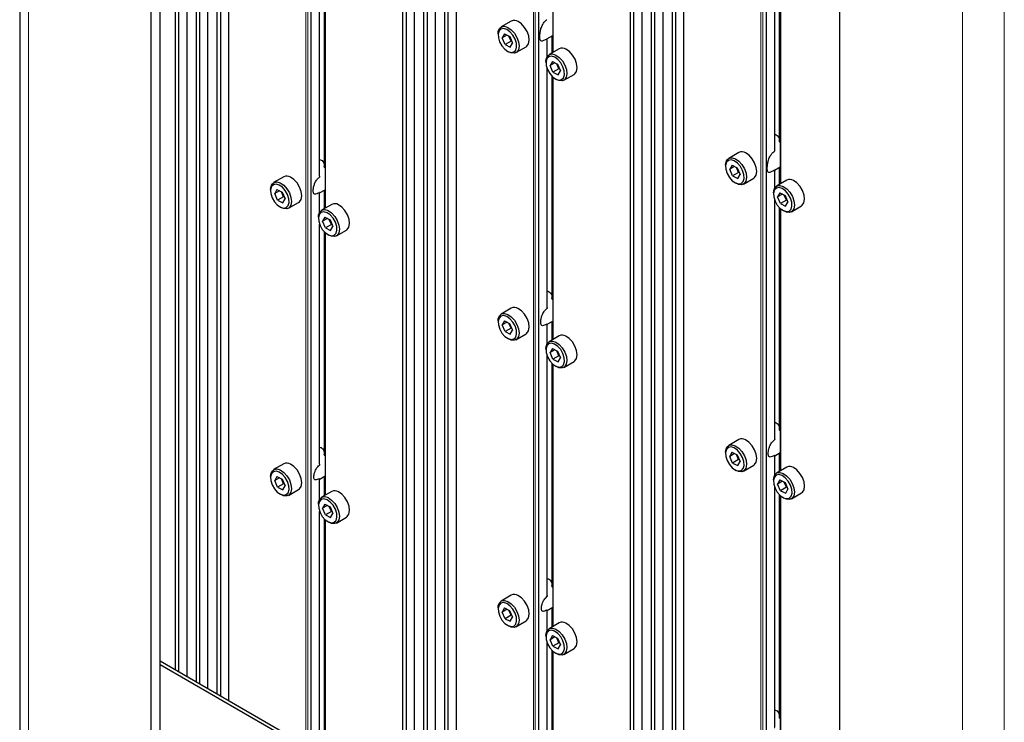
# Paper-space layout 'Blatt2' of a CAD drawing. Header units: millimetres. Extents: x 5 to 418, y 2 to 292.
# Tile 61 of 71: x 244 to 302, y 149 to 190. Entities that reach past the tile are written whole.
import ezdxf

# ---------------------------------------------------------------- set-up
doc = ezdxf.new("R2010")
doc.units = ezdxf.units.MM

psp = doc.layouts.new('Blatt2')

# ---------------------------------------------------------------- linework, layer by layer
at = {"color": 7, "linetype": 'Continuous', "lineweight": 25}
for p, q in [((243.954, 235.423), (243.954, 111.921)), ((251.714, 107.839), (251.714, 229.708)), ((252.244, 108.146), (252.244, 230.014)), ((253.128, 221.134), (253.128, 151.83)), ((253.352, 151.701), (253.352, 221.005)), ((253.835, 151.422), (253.835, 220.726)), ((254.366, 220.42), (254.366, 151.116)), ((254.59, 150.986), (254.59, 220.29)), ((255.073, 150.708), (255.073, 220.011)), ((255.603, 219.705), (255.603, 150.401)), ((255.827, 150.272), (255.827, 219.576)), ((256.31, 149.993), (256.31, 219.297)), ((266.563, 213.378), (266.563, 144.074)), ((266.787, 143.945), (266.787, 213.249)), ((267.27, 143.666), (267.27, 212.97)), ((267.801, 212.664), (267.801, 143.36)), ((268.025, 143.23), (268.025, 212.534)), ((268.508, 142.952), (268.508, 212.256)), ((269.038, 211.949), (269.038, 142.646)), ((269.262, 142.516), (269.262, 211.82)), ((269.745, 142.237), (269.745, 211.541)), ((292.373, 206.236), (292.373, 84.368)), ((279.998, 205.622), (279.998, 136.318)), ((280.222, 136.189), (280.222, 205.493)), ((280.705, 135.91), (280.705, 205.214)), ((281.236, 204.908), (281.236, 135.604)), ((281.46, 135.475), (281.46, 204.779)), ((281.943, 135.196), (281.943, 204.5)), ((282.473, 204.194), (282.473, 134.89)), ((275.433, 203.769), (275.433, 188.278)), ((282.697, 134.76), (282.697, 204.064)), ((283.18, 134.481), (283.18, 203.785)), ((288.537, 182.507), (288.537, 196.502)), ((288.809, 196.07), (288.809, 183.052)), ((288.868, 196.013), (288.868, 180.522)), ((261.667, 180.972), (261.667, 195.071)), ((261.939, 194.639), (261.939, 181.543)), ((261.998, 194.582), (261.998, 179.091)), ((272.985, 190.13), (272.384, 189.783)), ((272.202, 189.383), (272.202, 189.301)), ((272.581, 189.377), (272.445, 189.139)), ((272.728, 189.303), (272.445, 189.139)), ((272.614, 188.747), (272.445, 189.139)), ((272.581, 189.377), (272.887, 189.223)), ((272.968, 188.951), (272.84, 189.246)), ((272.887, 189.223), (273.056, 188.83)), ((272.968, 188.951), (272.992, 188.978)), ((275.09, 189.078), (275.433, 189.276)), ((275.102, 188.042), (275.102, 189.087)), ((275.374, 189.242), (275.374, 188.244)), ((272.968, 188.951), (272.614, 188.747)), ((272.614, 188.747), (272.92, 188.592)), ((272.92, 188.592), (273.056, 188.83)), ((273.014, 188.927), (272.968, 188.951)), ((273.259, 188.268), (273.86, 188.615)), ((275.813, 188.497), (275.212, 188.15)), ((272.75, 188.352), (272.821, 188.311)), ((275.031, 187.75), (275.031, 187.668)), ((275.102, 173.216), (275.102, 187.315)), ((275.41, 187.744), (275.273, 187.506)), ((275.557, 187.67), (275.273, 187.506)), ((275.443, 187.114), (275.273, 187.506)), ((275.41, 187.744), (275.715, 187.59)), ((275.796, 187.318), (275.443, 187.114)), ((275.796, 187.318), (275.669, 187.613)), ((275.715, 187.59), (275.884, 187.197)), ((275.796, 187.318), (275.821, 187.346)), ((275.843, 187.295), (275.796, 187.318)), ((275.374, 186.883), (275.374, 173.788)), ((275.433, 186.826), (275.433, 171.335)), ((275.443, 187.114), (275.748, 186.96)), ((275.579, 186.719), (275.649, 186.678)), ((275.748, 186.96), (275.884, 187.197)), ((276.087, 186.635), (276.688, 186.982)), ((286.42, 182.374), (285.819, 182.027)), ((285.637, 181.627), (285.637, 181.545)), ((286.016, 181.621), (285.88, 181.383)), ((286.163, 181.547), (285.88, 181.383)), ((286.016, 181.621), (286.322, 181.467)), ((286.403, 181.195), (286.275, 181.49)), ((286.322, 181.467), (286.491, 181.074)), ((288.525, 181.322), (288.868, 181.52)), ((288.809, 181.486), (288.809, 180.488)), ((259.55, 180.943), (258.949, 180.596)), ((286.049, 180.991), (285.88, 181.383)), ((286.403, 181.195), (286.049, 180.991)), ((286.049, 180.991), (286.355, 180.836)), ((286.355, 180.836), (286.491, 181.074)), ((286.403, 181.195), (286.427, 181.223)), ((286.449, 181.172), (286.403, 181.195)), ((286.694, 180.512), (287.295, 180.859)), ((288.537, 180.286), (288.537, 181.331)), ((286.185, 180.596), (286.256, 180.555)), ((289.248, 180.742), (288.647, 180.395)), ((258.767, 180.195), (258.767, 180.114)), ((259.144, 180.189), (259.01, 179.948)), ((259.296, 180.114), (259.01, 179.948)), ((259.182, 179.557), (259.01, 179.948)), ((259.144, 180.189), (259.449, 180.038)), ((259.535, 179.761), (259.182, 179.557)), ((259.535, 179.761), (259.404, 180.061)), ((259.449, 180.038), (259.621, 179.646)), ((259.535, 179.761), (259.559, 179.788)), ((259.581, 179.738), (259.535, 179.761)), ((261.667, 179.989), (261.998, 180.18)), ((261.667, 178.854), (261.667, 180.003)), ((261.939, 180.146), (261.939, 179.057)), ((288.466, 179.994), (288.466, 179.912)), ((288.845, 179.988), (288.708, 179.75)), ((288.992, 179.914), (288.708, 179.75)), ((288.878, 179.358), (288.708, 179.75)), ((288.845, 179.988), (289.15, 179.834)), ((289.231, 179.562), (289.104, 179.857)), ((289.15, 179.834), (289.319, 179.442)), ((259.182, 179.557), (259.487, 179.405)), ((259.315, 179.165), (259.386, 179.124)), ((259.487, 179.405), (259.621, 179.646)), ((259.824, 179.08), (260.425, 179.427)), ((262.378, 179.31), (261.777, 178.963)), ((288.537, 165.46), (288.537, 179.559)), ((288.809, 179.127), (288.809, 166.032)), ((289.231, 179.562), (288.878, 179.358)), ((288.878, 179.358), (289.183, 179.204)), ((289.183, 179.204), (289.319, 179.442)), ((289.231, 179.562), (289.256, 179.59)), ((289.278, 179.539), (289.231, 179.562)), ((289.522, 178.879), (290.123, 179.226)), ((261.596, 178.563), (261.596, 178.481)), ((261.972, 178.556), (261.838, 178.316)), ((261.972, 178.556), (262.278, 178.405)), ((288.868, 179.07), (288.868, 163.579)), ((289.014, 178.963), (289.084, 178.922)), ((261.667, 163.971), (261.667, 178.128)), ((262.125, 178.481), (261.838, 178.316)), ((262.01, 177.924), (261.838, 178.316)), ((262.364, 178.128), (262.01, 177.924)), ((262.01, 177.924), (262.315, 177.773)), ((262.364, 178.128), (262.232, 178.428)), ((262.278, 178.405), (262.449, 178.013)), ((262.315, 177.773), (262.449, 178.013)), ((262.364, 178.128), (262.387, 178.155)), ((262.409, 178.105), (262.364, 178.128)), ((261.939, 177.695), (261.939, 164.561)), ((261.998, 177.639), (261.998, 162.148)), ((262.144, 177.532), (262.214, 177.491)), ((262.652, 177.448), (263.253, 177.795)), ((272.985, 173.187), (272.384, 172.84)), ((272.202, 172.439), (272.202, 172.358)), ((272.579, 172.433), (272.445, 172.193)), ((272.731, 172.358), (272.445, 172.193)), ((272.617, 171.801), (272.445, 172.193)), ((272.579, 172.433), (272.884, 172.282)), ((272.97, 172.005), (272.839, 172.305)), ((272.884, 172.282), (273.056, 171.89)), ((275.102, 172.233), (275.433, 172.424)), ((275.102, 171.098), (275.102, 172.248)), ((275.374, 172.391), (275.374, 171.301)), ((272.97, 172.005), (272.617, 171.801)), ((272.617, 171.801), (272.922, 171.65)), ((272.922, 171.65), (273.056, 171.89)), ((272.97, 172.005), (272.994, 172.032)), ((273.016, 171.982), (272.97, 172.005)), ((273.259, 171.324), (273.86, 171.671)), ((275.813, 171.554), (275.212, 171.207)), ((272.75, 171.409), (272.821, 171.368)), ((275.031, 170.807), (275.031, 170.725)), ((275.102, 156.215), (275.102, 170.372)), ((275.407, 170.801), (275.273, 170.56)), ((275.56, 170.725), (275.273, 170.56)), ((275.445, 170.168), (275.273, 170.56)), ((275.407, 170.801), (275.713, 170.649)), ((275.799, 170.372), (275.445, 170.168)), ((275.799, 170.372), (275.667, 170.672)), ((275.713, 170.649), (275.884, 170.258)), ((275.799, 170.372), (275.822, 170.399)), ((275.844, 170.35), (275.799, 170.372)), ((275.374, 169.939), (275.374, 156.805)), ((275.433, 169.883), (275.433, 154.392)), ((275.445, 170.168), (275.75, 170.017)), ((275.579, 169.776), (275.649, 169.735)), ((275.75, 170.017), (275.884, 170.258)), ((276.087, 169.692), (276.688, 170.039)), ((286.42, 165.431), (285.819, 165.084)), ((285.637, 164.684), (285.637, 164.602)), ((286.014, 164.677), (285.88, 164.437)), ((286.166, 164.602), (285.88, 164.437)), ((286.014, 164.677), (286.319, 164.526)), ((286.405, 164.249), (286.274, 164.549)), ((288.537, 164.477), (288.868, 164.669)), ((288.809, 164.635), (288.809, 163.545)), ((259.55, 164), (258.949, 163.653)), ((286.052, 164.045), (285.88, 164.437)), ((286.405, 164.249), (286.052, 164.045)), ((286.052, 164.045), (286.357, 163.894)), ((286.319, 164.526), (286.491, 164.134)), ((286.357, 163.894), (286.491, 164.134)), ((286.405, 164.249), (286.429, 164.276)), ((286.451, 164.226), (286.405, 164.249)), ((288.537, 163.343), (288.537, 164.492)), ((286.185, 163.653), (286.256, 163.612)), ((286.694, 163.569), (287.295, 163.916)), ((289.248, 163.798), (288.647, 163.451)), ((258.767, 163.252), (258.767, 163.17)), ((259.144, 163.246), (259.01, 163.005)), ((259.296, 163.171), (259.01, 163.005)), ((259.182, 162.613), (259.01, 163.005)), ((259.144, 163.246), (259.449, 163.095)), ((259.535, 162.817), (259.182, 162.613)), ((259.535, 162.817), (259.404, 163.117)), ((259.449, 163.095), (259.621, 162.703)), ((259.535, 162.817), (259.559, 162.845)), ((259.581, 162.795), (259.535, 162.817)), ((261.63, 163.07), (261.998, 163.283)), ((261.667, 161.911), (261.667, 163.118)), ((261.939, 163.249), (261.939, 162.114)), ((288.466, 163.051), (288.466, 162.969)), ((288.842, 163.045), (288.708, 162.804)), ((288.995, 162.969), (288.708, 162.804)), ((288.88, 162.412), (288.708, 162.804)), ((288.842, 163.045), (289.148, 162.894)), ((289.234, 162.616), (289.102, 162.916)), ((289.148, 162.894), (289.319, 162.502)), ((259.182, 162.613), (259.487, 162.462)), ((259.315, 162.221), (259.386, 162.181)), ((259.487, 162.462), (259.621, 162.703)), ((259.824, 162.137), (260.425, 162.484)), ((262.378, 162.367), (261.777, 162.02)), ((288.537, 148.459), (288.537, 162.616)), ((289.234, 162.616), (288.88, 162.412)), ((288.88, 162.412), (289.185, 162.261)), ((289.185, 162.261), (289.319, 162.502)), ((289.234, 162.616), (289.257, 162.643)), ((289.279, 162.594), (289.234, 162.616)), ((289.522, 161.936), (290.123, 162.283)), ((288.809, 162.184), (288.809, 149.049)), ((288.868, 162.127), (288.868, 146.636)), ((289.014, 162.02), (289.084, 161.979)), ((261.596, 161.619), (261.596, 161.538)), ((261.667, 147.131), (261.667, 161.184)), ((261.972, 161.613), (261.838, 161.372)), ((262.125, 161.538), (261.838, 161.372)), ((262.01, 160.981), (261.838, 161.372)), ((261.972, 161.613), (262.278, 161.462)), ((262.364, 161.185), (262.01, 160.981)), ((262.364, 161.185), (262.232, 161.485)), ((262.278, 161.462), (262.449, 161.07)), ((262.315, 160.829), (262.449, 161.07)), ((262.364, 161.185), (262.387, 161.212)), ((262.409, 161.162), (262.364, 161.185)), ((261.939, 160.752), (261.939, 147.69)), ((261.998, 160.695), (261.998, 146.71)), ((262.01, 160.981), (262.315, 160.829)), ((262.144, 160.589), (262.214, 160.548)), ((262.652, 160.504), (263.253, 160.851)), ((272.985, 156.244), (272.384, 155.897)), ((272.202, 155.496), (272.202, 155.415)), ((272.579, 155.49), (272.445, 155.249)), ((272.731, 155.415), (272.445, 155.249)), ((272.617, 154.857), (272.445, 155.249)), ((272.579, 155.49), (272.884, 155.339)), ((272.97, 155.062), (272.839, 155.361)), ((272.884, 155.339), (273.056, 154.947)), ((275.065, 155.315), (275.433, 155.527)), ((275.102, 154.155), (275.102, 155.362)), ((275.374, 155.493), (275.374, 154.358)), ((272.97, 155.062), (272.617, 154.857)), ((272.617, 154.857), (272.922, 154.706)), ((272.922, 154.706), (273.056, 154.947)), ((272.97, 155.062), (272.994, 155.089)), ((273.016, 155.039), (272.97, 155.062)), ((273.259, 154.381), (273.86, 154.728)), ((272.75, 154.465), (272.821, 154.425)), ((275.813, 154.611), (275.212, 154.264)), ((275.031, 153.863), (275.031, 153.782)), ((275.407, 153.857), (275.273, 153.617)), ((275.56, 153.782), (275.273, 153.617)), ((275.445, 153.225), (275.273, 153.617)), ((275.407, 153.857), (275.713, 153.706)), ((275.799, 153.429), (275.667, 153.729)), ((275.713, 153.706), (275.884, 153.314)), ((275.102, 139.375), (275.102, 153.429)), ((275.374, 152.996), (275.374, 139.934)), ((275.433, 152.94), (275.433, 138.954)), ((275.799, 153.429), (275.445, 153.225)), ((275.445, 153.225), (275.75, 153.074)), ((275.75, 153.074), (275.884, 153.314)), ((275.799, 153.429), (275.822, 153.456)), ((275.844, 153.406), (275.799, 153.429)), ((276.087, 152.748), (276.688, 153.095)), ((292.373, 129.175), (252.244, 152.34)), ((275.579, 152.833), (275.649, 152.792)), ((292.373, 128.971), (252.244, 152.136))]:
    psp.add_line(p, q, dxfattribs=at)
at = {"color": 7, "linetype": 'Continuous', "lineweight": 18}
for p, q in [((244.466, 111.207), (244.466, 234.709)), ((260.853, 216.674), (260.853, 147.37)), ((260.959, 147.309), (260.959, 216.674)), ((261.154, 216.787), (261.154, 147.197)), ((261.175, 147.185), (261.175, 216.799)), ((274.288, 208.919), (274.288, 139.615)), ((274.394, 139.553), (274.394, 208.919)), ((274.589, 209.031), (274.589, 139.441)), ((274.61, 139.429), (274.61, 209.043)), ((275.455, 188.291), (275.455, 203.75)), ((299.62, 202.869), (299.62, 79.367)), ((302.095, 202.869), (302.095, 79.367)), ((288.024, 201.275), (288.024, 131.685)), ((288.045, 131.673), (288.045, 201.287)), ((287.723, 201.163), (287.723, 131.859)), ((287.829, 131.797), (287.829, 201.163)), ((288.519, 196.554), (288.519, 182.457)), ((288.865, 182.961), (288.865, 196.016)), ((288.89, 180.535), (288.89, 195.994)), ((261.649, 195.123), (261.649, 180.917)), ((261.995, 181.447), (261.995, 194.585)), ((262.02, 179.103), (262.02, 194.563)), ((275.084, 189.08), (275.084, 188.008)), ((275.43, 188.276), (275.43, 189.274)), ((275.084, 187.367), (275.084, 173.161)), ((275.43, 173.691), (275.43, 186.829)), ((275.455, 171.348), (275.455, 186.807)), ((288.865, 180.52), (288.865, 181.518)), ((288.519, 181.324), (288.519, 180.252)), ((261.649, 180.001), (261.649, 178.821)), ((261.995, 179.089), (261.995, 180.179)), ((288.519, 179.611), (288.519, 165.405)), ((288.865, 165.935), (288.865, 179.073)), ((288.89, 163.592), (288.89, 179.051)), ((261.649, 178.179), (261.649, 163.913)), ((261.995, 164.461), (261.995, 177.641)), ((262.02, 162.16), (262.02, 177.619)), ((275.084, 172.245), (275.084, 171.065)), ((275.43, 171.333), (275.43, 172.423)), ((275.084, 170.424), (275.084, 156.157)), ((275.43, 156.705), (275.43, 169.886)), ((275.455, 154.404), (275.455, 169.864)), ((288.865, 163.577), (288.865, 164.667)), ((288.519, 164.489), (288.519, 163.309)), ((261.649, 163.119), (261.649, 161.878)), ((261.995, 162.146), (261.995, 163.281)), ((288.519, 162.668), (288.519, 148.401)), ((288.865, 148.949), (288.865, 162.13)), ((288.89, 146.648), (288.89, 162.108)), ((261.649, 161.236), (261.649, 147.079)), ((261.995, 147.596), (261.995, 160.698)), ((262.02, 146.697), (262.02, 160.676)), ((275.084, 155.363), (275.084, 154.122)), ((275.43, 154.39), (275.43, 155.525)), ((275.084, 153.48), (275.084, 139.323)), ((275.43, 139.84), (275.43, 152.942)), ((275.455, 138.941), (275.455, 152.92))]:
    psp.add_line(p, q, dxfattribs=at)
at = {"color": 7, "linetype": 'Continuous', "lineweight": 25, "flags": 128}
for points in [[(272.202, 189.383), (272.213, 189.508), (272.283, 189.689), (272.411, 189.797), (272.584, 189.822), (272.783, 189.761)], [(272.716, 189.636), (272.531, 189.691), (272.373, 189.661), (272.26, 189.55), (272.206, 189.37), (272.218, 189.144), (272.294, 188.898), (272.425, 188.663), (272.595, 188.467), (272.785, 188.333), (272.97, 188.278), (273.128, 188.308), (273.241, 188.42), (273.295, 188.599), (273.283, 188.826), (273.207, 189.071), (273.076, 189.306), (272.905, 189.502), (272.716, 189.636)], [(272.783, 189.761), (272.985, 189.62), (273.17, 189.414), (273.317, 189.167), (273.41, 188.904), (273.44, 188.654), (273.402, 188.444), (273.302, 188.298), (273.149, 188.23), (272.961, 188.249), (272.821, 188.311)], [(273.86, 188.615), (273.903, 188.645), (274.003, 188.791), (274.041, 189.001), (274.011, 189.251), (273.918, 189.513), (273.771, 189.761), (273.586, 189.967), (273.384, 190.108)], [(276.688, 186.982), (276.731, 187.012), (276.832, 187.159), (276.869, 187.368), (276.84, 187.618), (276.746, 187.881), (276.599, 188.128), (276.415, 188.334), (276.212, 188.475)], [(275.031, 187.75), (275.041, 187.876), (275.112, 188.056), (275.24, 188.165), (275.413, 188.189), (275.611, 188.128)], [(275.545, 188.003), (275.36, 188.058), (275.201, 188.028), (275.088, 187.917), (275.034, 187.737), (275.046, 187.511), (275.122, 187.266), (275.253, 187.031), (275.424, 186.834), (275.613, 186.701), (275.798, 186.645), (275.957, 186.675), (276.07, 186.787), (276.123, 186.967), (276.112, 187.193), (276.035, 187.438), (275.904, 187.673), (275.734, 187.869), (275.545, 188.003)], [(275.611, 188.128), (275.814, 187.987), (275.998, 187.781), (276.145, 187.534), (276.239, 187.271), (276.268, 187.021), (276.231, 186.812), (276.13, 186.665), (275.977, 186.598), (275.789, 186.616), (275.649, 186.678)], [(285.637, 181.627), (285.648, 181.753), (285.718, 181.933), (285.846, 182.042), (286.019, 182.066), (286.218, 182.005)], [(286.218, 182.005), (286.42, 181.864), (286.605, 181.658), (286.752, 181.411), (286.845, 181.148), (286.875, 180.898), (286.837, 180.689), (286.737, 180.542), (286.584, 180.474), (286.396, 180.493), (286.256, 180.555)], [(287.295, 180.859), (287.338, 180.889), (287.438, 181.036), (287.476, 181.245), (287.446, 181.495), (287.353, 181.758), (287.206, 182.005), (287.021, 182.211), (286.819, 182.352)], [(288.537, 182.507), (288.535, 182.486), (288.528, 182.468), (288.519, 182.457), (288.519, 182.457), (288.519, 182.457)], [(286.151, 181.88), (285.966, 181.935), (285.808, 181.905), (285.695, 181.794), (285.641, 181.614), (285.653, 181.388), (285.729, 181.142), (285.86, 180.908), (286.03, 180.711), (286.22, 180.578), (286.405, 180.522), (286.563, 180.552), (286.676, 180.664), (286.73, 180.844), (286.718, 181.07), (286.642, 181.315), (286.511, 181.55), (286.34, 181.746), (286.151, 181.88)], [(260.425, 179.427), (260.471, 179.461), (260.57, 179.609), (260.606, 179.82), (260.575, 180.07), (260.48, 180.333), (260.331, 180.58), (260.146, 180.784), (259.943, 180.923)], [(258.767, 180.195), (258.777, 180.315), (258.845, 180.498), (258.972, 180.608), (259.144, 180.635), (259.342, 180.576)], [(259.276, 180.451), (259.092, 180.504), (258.934, 180.472), (258.823, 180.358), (258.77, 180.177), (258.784, 179.95), (258.862, 179.705), (258.994, 179.47), (259.165, 179.276), (259.354, 179.144), (259.539, 179.091), (259.697, 179.123), (259.808, 179.236), (259.86, 179.417), (259.847, 179.645), (259.769, 179.89), (259.637, 180.124), (259.466, 180.319), (259.276, 180.451)], [(259.342, 180.576), (259.545, 180.437), (259.73, 180.233), (259.879, 179.986), (259.974, 179.723), (260.005, 179.473), (259.969, 179.262), (259.87, 179.114), (259.719, 179.044), (259.531, 179.06), (259.386, 179.124)], [(288.466, 179.994), (288.477, 180.12), (288.547, 180.3), (288.675, 180.409), (288.848, 180.434), (289.046, 180.372)], [(288.98, 180.247), (288.795, 180.303), (288.636, 180.273), (288.523, 180.161), (288.469, 179.981), (288.481, 179.755), (288.557, 179.51), (288.688, 179.275), (288.859, 179.078), (289.048, 178.945), (289.233, 178.889), (289.392, 178.919), (289.505, 179.031), (289.558, 179.211), (289.547, 179.437), (289.47, 179.682), (289.339, 179.917), (289.169, 180.114), (288.98, 180.247)], [(289.046, 180.372), (289.249, 180.231), (289.433, 180.025), (289.58, 179.778), (289.674, 179.515), (289.703, 179.265), (289.666, 179.056), (289.565, 178.909), (289.412, 178.842), (289.224, 178.86), (289.084, 178.922)], [(290.123, 179.226), (290.166, 179.256), (290.267, 179.403), (290.304, 179.612), (290.275, 179.862), (290.182, 180.125), (290.035, 180.372), (289.85, 180.578), (289.647, 180.719)], [(263.253, 177.795), (263.299, 177.828), (263.398, 177.976), (263.434, 178.187), (263.403, 178.437), (263.308, 178.7), (263.16, 178.947), (262.974, 179.151), (262.772, 179.29)], [(261.596, 178.563), (261.605, 178.683), (261.674, 178.865), (261.801, 178.975), (261.972, 179.003), (262.17, 178.943)], [(262.105, 178.818), (261.92, 178.871), (261.763, 178.839), (261.651, 178.726), (261.599, 178.544), (261.612, 178.317), (261.69, 178.072), (261.822, 177.838), (261.994, 177.643), (262.183, 177.511), (262.367, 177.458), (262.525, 177.49), (262.637, 177.603), (262.689, 177.785), (262.675, 178.012), (262.598, 178.257), (262.465, 178.491), (262.294, 178.686), (262.105, 178.818)], [(262.17, 178.943), (262.373, 178.804), (262.559, 178.6), (262.707, 178.353), (262.802, 178.091), (262.833, 177.84), (262.797, 177.629), (262.698, 177.481), (262.547, 177.411), (262.36, 177.427), (262.214, 177.491)], [(272.202, 172.439), (272.212, 172.56), (272.28, 172.742), (272.407, 172.852), (272.579, 172.88), (272.777, 172.82)], [(272.711, 172.695), (272.527, 172.748), (272.369, 172.716), (272.258, 172.603), (272.205, 172.421), (272.219, 172.194), (272.297, 171.949), (272.429, 171.715), (272.6, 171.52), (272.789, 171.388), (272.974, 171.335), (273.132, 171.367), (273.243, 171.48), (273.296, 171.662), (273.282, 171.889), (273.204, 172.134), (273.072, 172.368), (272.901, 172.563), (272.711, 172.695)], [(272.777, 172.82), (272.98, 172.681), (273.165, 172.477), (273.314, 172.23), (273.409, 171.967), (273.44, 171.717), (273.404, 171.506), (273.305, 171.358), (273.154, 171.288), (272.966, 171.304), (272.821, 171.368)], [(273.86, 171.671), (273.906, 171.705), (274.005, 171.853), (274.041, 172.064), (274.01, 172.314), (273.915, 172.577), (273.766, 172.824), (273.581, 173.028), (273.378, 173.167)], [(276.688, 170.039), (276.735, 170.072), (276.833, 170.22), (276.869, 170.431), (276.838, 170.682), (276.743, 170.944), (276.595, 171.191), (276.409, 171.395), (276.207, 171.535)], [(275.031, 170.807), (275.04, 170.927), (275.109, 171.109), (275.236, 171.22), (275.407, 171.247), (275.605, 171.188)], [(275.54, 171.062), (275.355, 171.115), (275.198, 171.083), (275.086, 170.97), (275.034, 170.789), (275.047, 170.562), (275.125, 170.316), (275.257, 170.082), (275.429, 169.887), (275.618, 169.755), (275.802, 169.702), (275.96, 169.734), (276.072, 169.848), (276.124, 170.029), (276.11, 170.256), (276.033, 170.501), (275.9, 170.736), (275.729, 170.93), (275.54, 171.062)], [(275.605, 171.188), (275.808, 171.048), (275.994, 170.844), (276.142, 170.598), (276.237, 170.335), (276.268, 170.084), (276.232, 169.873), (276.133, 169.725), (275.982, 169.655), (275.795, 169.671), (275.649, 169.735)], [(285.637, 164.684), (285.647, 164.804), (285.715, 164.986), (285.842, 165.096), (286.014, 165.124), (286.212, 165.065)], [(287.295, 163.916), (287.341, 163.949), (287.44, 164.097), (287.476, 164.308), (287.445, 164.559), (287.35, 164.821), (287.201, 165.068), (287.016, 165.272), (286.813, 165.411)], [(286.146, 164.939), (285.962, 164.992), (285.804, 164.96), (285.693, 164.847), (285.64, 164.665), (285.654, 164.438), (285.732, 164.193), (285.864, 163.959), (286.035, 163.764), (286.224, 163.632), (286.409, 163.579), (286.567, 163.611), (286.678, 163.724), (286.731, 163.906), (286.717, 164.133), (286.639, 164.378), (286.507, 164.613), (286.336, 164.807), (286.146, 164.939)], [(286.212, 165.065), (286.415, 164.925), (286.6, 164.721), (286.749, 164.474), (286.844, 164.212), (286.875, 163.961), (286.839, 163.75), (286.74, 163.602), (286.589, 163.532), (286.401, 163.548), (286.256, 163.612)], [(260.425, 162.484), (260.471, 162.517), (260.57, 162.666), (260.606, 162.877), (260.575, 163.127), (260.48, 163.39), (260.331, 163.637), (260.146, 163.841), (259.943, 163.98)], [(258.767, 163.252), (258.777, 163.372), (258.845, 163.554), (258.972, 163.665), (259.144, 163.692), (259.342, 163.633)], [(259.276, 163.508), (259.092, 163.561), (258.934, 163.529), (258.823, 163.415), (258.77, 163.234), (258.784, 163.007), (258.862, 162.761), (258.994, 162.527), (259.165, 162.332), (259.354, 162.2), (259.539, 162.147), (259.697, 162.179), (259.808, 162.293), (259.86, 162.474), (259.847, 162.701), (259.769, 162.947), (259.637, 163.181), (259.466, 163.376), (259.276, 163.508)], [(259.342, 163.633), (259.545, 163.494), (259.73, 163.29), (259.879, 163.043), (259.974, 162.78), (260.005, 162.53), (259.969, 162.319), (259.87, 162.17), (259.719, 162.1), (259.531, 162.117), (259.386, 162.181)], [(288.466, 163.051), (288.476, 163.171), (288.544, 163.353), (288.671, 163.464), (288.843, 163.491), (289.041, 163.432)], [(289.041, 163.432), (289.243, 163.293), (289.429, 163.088), (289.577, 162.842), (289.672, 162.579), (289.703, 162.328), (289.667, 162.117), (289.568, 161.969), (289.417, 161.899), (289.23, 161.915), (289.084, 161.979)], [(290.123, 162.283), (290.17, 162.316), (290.269, 162.464), (290.304, 162.675), (290.273, 162.926), (290.178, 163.189), (290.03, 163.435), (289.844, 163.64), (289.642, 163.779)], [(288.975, 163.307), (288.79, 163.36), (288.633, 163.327), (288.521, 163.214), (288.469, 163.033), (288.482, 162.806), (288.56, 162.56), (288.692, 162.326), (288.864, 162.131), (289.053, 161.999), (289.238, 161.946), (289.395, 161.978), (289.507, 162.092), (289.559, 162.273), (289.545, 162.5), (289.468, 162.745), (289.335, 162.98), (289.164, 163.175), (288.975, 163.307)], [(263.253, 160.851), (263.299, 160.885), (263.398, 161.033), (263.434, 161.244), (263.403, 161.494), (263.308, 161.757), (263.16, 162.004), (262.974, 162.208), (262.772, 162.347)], [(261.596, 161.619), (261.605, 161.739), (261.674, 161.921), (261.801, 162.032), (261.972, 162.059), (262.17, 162)], [(262.105, 161.875), (261.92, 161.928), (261.763, 161.896), (261.651, 161.782), (261.599, 161.601), (261.612, 161.374), (261.69, 161.129), (261.822, 160.894), (261.994, 160.699), (262.183, 160.568), (262.367, 160.514), (262.525, 160.547), (262.637, 160.66), (262.689, 160.841), (262.675, 161.068), (262.598, 161.314), (262.465, 161.548), (262.294, 161.743), (262.105, 161.875)], [(262.17, 162), (262.373, 161.861), (262.559, 161.657), (262.707, 161.41), (262.802, 161.147), (262.833, 160.897), (262.797, 160.686), (262.698, 160.538), (262.547, 160.468), (262.36, 160.484), (262.214, 160.548)], [(272.202, 155.496), (272.212, 155.616), (272.28, 155.798), (272.407, 155.909), (272.579, 155.936), (272.777, 155.877)], [(272.777, 155.877), (272.98, 155.738), (273.165, 155.534), (273.314, 155.287), (273.409, 155.024), (273.44, 154.774), (273.404, 154.563), (273.305, 154.414), (273.154, 154.345), (272.966, 154.361), (272.821, 154.425)], [(273.86, 154.728), (273.906, 154.761), (274.005, 154.91), (274.041, 155.121), (274.01, 155.371), (273.915, 155.634), (273.766, 155.881), (273.581, 156.085), (273.378, 156.224)], [(272.711, 155.752), (272.527, 155.805), (272.369, 155.773), (272.258, 155.659), (272.205, 155.478), (272.219, 155.251), (272.297, 155.006), (272.429, 154.771), (272.6, 154.576), (272.789, 154.445), (272.974, 154.391), (273.132, 154.424), (273.243, 154.537), (273.296, 154.718), (273.282, 154.945), (273.204, 155.191), (273.072, 155.425), (272.901, 155.62), (272.711, 155.752)], [(275.031, 153.863), (275.04, 153.983), (275.109, 154.166), (275.236, 154.276), (275.407, 154.304), (275.605, 154.244)], [(275.54, 154.119), (275.355, 154.172), (275.198, 154.14), (275.086, 154.027), (275.034, 153.845), (275.047, 153.618), (275.125, 153.373), (275.257, 153.138), (275.429, 152.944), (275.618, 152.812), (275.802, 152.759), (275.96, 152.791), (276.072, 152.904), (276.124, 153.086), (276.11, 153.313), (276.033, 153.558), (275.9, 153.792), (275.729, 153.987), (275.54, 154.119)], [(275.605, 154.244), (275.808, 154.105), (275.994, 153.901), (276.142, 153.654), (276.237, 153.391), (276.268, 153.141), (276.232, 152.93), (276.133, 152.782), (275.982, 152.712), (275.795, 152.728), (275.649, 152.792)], [(276.688, 153.095), (276.735, 153.129), (276.833, 153.277), (276.869, 153.488), (276.838, 153.738), (276.743, 154.001), (276.595, 154.248), (276.409, 154.452), (276.207, 154.591)]]:
    psp.add_lwpolyline(points, dxfattribs=at)
at = {"color": 7, "linetype": 'Continuous', "lineweight": 25}
for centre, radius, start, end in [((273.165, 189.777), 0.397, 56.52561, 117.02895), ((275.993, 188.144), 0.397, 56.52556, 117.02899), ((286.6, 182.021), 0.397, 56.52547, 117.02916), ((259.729, 180.593), 0.393, 57.08152, 117.18701), ((289.428, 180.388), 0.397, 56.52601, 117.02852), ((262.558, 178.96), 0.393, 57.08152, 117.18701), ((273.164, 172.837), 0.393, 57.08123, 117.18735), ((275.993, 171.204), 0.393, 57.08117, 117.1874), ((286.599, 165.081), 0.393, 57.08088, 117.18775), ((259.729, 163.65), 0.393, 57.08111, 117.18764), ((289.428, 163.449), 0.393, 57.08152, 117.18701), ((262.558, 162.017), 0.393, 57.08111, 117.18764), ((273.164, 155.894), 0.393, 57.08081, 117.18798), ((275.993, 154.261), 0.393, 57.08076, 117.18803)]:
    psp.add_arc(centre, radius, start, end, dxfattribs=at)
for points, knots in [([(275.084, 189.08), (275.052, 189.062), (274.946, 189.004), (274.817, 188.943), (274.724, 188.947), (274.679, 189.019), (274.663, 189.149), (274.667, 189.319), (274.69, 189.503), (274.739, 189.717), (274.844, 189.965), (274.975, 190.127), (275.069, 190.202), (275.084, 190.213)], [0, 0, 0, 0, 0.0602168, 0.2030321, 0.3090173, 0.3947471, 0.4809327, 0.5565759, 0.6295201, 0.7078574, 0.82222, 0.9732706, 1, 1, 1, 1]), ([(275.084, 189.08), (275.086, 189.081), (275.093, 189.085), (275.101, 189.088), (275.101, 189.088), (275.102, 189.087)], [0, 0, 0, 0, 0.232433, 0.545406, 1, 1, 1, 1]), ([(288.537, 183.454), (288.57, 183.445), (288.647, 183.423), (288.736, 183.343), (288.802, 183.234), (288.808, 183.151), (288.812, 183.109)], [0, 0, 0, 0, 0.195939, 0.4599, 0.728571, 1, 1, 1, 1]), ([(288.865, 182.961), (288.861, 182.964), (288.848, 182.973), (288.829, 182.995), (288.813, 183.024), (288.81, 183.043), (288.809, 183.052)], [0, 0, 0, 0, 0.12756, 0.427249, 0.748695, 1, 1, 1, 1]), ([(288.519, 181.324), (288.487, 181.307), (288.381, 181.248), (288.252, 181.188), (288.159, 181.191), (288.114, 181.264), (288.098, 181.393), (288.102, 181.563), (288.125, 181.747), (288.174, 181.962), (288.279, 182.209), (288.41, 182.371), (288.504, 182.446), (288.519, 182.457)], [0, 0, 0, 0, 0.060217, 0.203032, 0.309017, 0.394747, 0.480933, 0.556576, 0.62952, 0.707857, 0.82222, 0.973271, 1, 1, 1, 1]), ([(261.667, 181.957), (261.697, 181.949), (261.771, 181.93), (261.86, 181.852), (261.926, 181.741), (261.946, 181.652), (261.943, 181.605), (261.943, 181.604)], [0, 0, 0, 0, 0.176591, 0.436791, 0.700442, 0.991306, 1, 1, 1, 1]), ([(261.995, 181.447), (261.99, 181.451), (261.975, 181.463), (261.955, 181.489), (261.941, 181.519), (261.94, 181.537), (261.94, 181.543)], [0, 0, 0, 0, 0.169132, 0.482203, 0.818684, 1, 1, 1, 1]), ([(261.649, 180.001), (261.602, 179.977), (261.501, 179.925), (261.393, 179.895), (261.325, 179.924), (261.292, 180), (261.283, 180.112), (261.294, 180.249), (261.325, 180.409), (261.392, 180.602), (261.501, 180.785), (261.603, 180.877), (261.649, 180.917)], [0, 0, 0, 0, 0.112564, 0.2462, 0.345679, 0.426057, 0.506829, 0.578738, 0.650916, 0.752188, 0.890177, 1, 1, 1, 1]), ([(261.667, 180.972), (261.667, 180.965), (261.666, 180.95), (261.661, 180.932), (261.654, 180.921), (261.649, 180.918), (261.649, 180.917)], [0, 0, 0, 0, 0.337834, 0.692998, 0.938946, 1, 1, 1, 1]), ([(288.519, 181.324), (288.522, 181.325), (288.528, 181.329), (288.536, 181.332), (288.536, 181.332), (288.537, 181.331)], [0, 0, 0, 0, 0.232438, 0.545409, 1, 1, 1, 1]), ([(261.649, 180.001), (261.651, 180.002), (261.657, 180.005), (261.664, 180.007), (261.668, 180.006), (261.667, 180.004), (261.666, 180.003)], [0, 0, 0, 0, 0.15561, 0.444021, 0.881689, 1, 1, 1, 1]), ([(275.102, 174.201), (275.132, 174.193), (275.206, 174.174), (275.295, 174.097), (275.361, 173.985), (275.381, 173.896), (275.378, 173.849), (275.378, 173.848)], [0, 0, 0, 0, 0.176591, 0.436793, 0.700442, 0.991305, 1, 1, 1, 1]), ([(275.43, 173.691), (275.425, 173.695), (275.41, 173.707), (275.39, 173.733), (275.376, 173.763), (275.375, 173.781), (275.375, 173.788)], [0, 0, 0, 0, 0.169128, 0.482196, 0.818674, 1, 1, 1, 1]), ([(275.084, 172.245), (275.037, 172.221), (274.936, 172.169), (274.828, 172.139), (274.76, 172.168), (274.727, 172.244), (274.718, 172.356), (274.729, 172.493), (274.76, 172.653), (274.827, 172.846), (274.936, 173.029), (275.038, 173.121), (275.084, 173.161)], [0, 0, 0, 0, 0.112564, 0.2462, 0.345679, 0.426057, 0.506829, 0.578738, 0.650916, 0.752188, 0.890177, 1, 1, 1, 1]), ([(275.102, 173.216), (275.102, 173.209), (275.101, 173.194), (275.096, 173.176), (275.089, 173.166), (275.084, 173.162), (275.084, 173.161)], [0, 0, 0, 0, 0.33783, 0.693, 0.938943, 1, 1, 1, 1]), ([(275.084, 172.245), (275.086, 172.246), (275.092, 172.249), (275.099, 172.251), (275.103, 172.25), (275.102, 172.248), (275.101, 172.248)], [0, 0, 0, 0, 0.155612, 0.444027, 0.881692, 1, 1, 1, 1]), ([(288.537, 166.446), (288.567, 166.438), (288.641, 166.418), (288.73, 166.341), (288.796, 166.229), (288.816, 166.14), (288.813, 166.093), (288.813, 166.092)], [0, 0, 0, 0, 0.176591, 0.436793, 0.700444, 0.991304, 1, 1, 1, 1]), ([(288.865, 165.935), (288.86, 165.939), (288.845, 165.951), (288.825, 165.977), (288.811, 166.007), (288.81, 166.025), (288.81, 166.032)], [0, 0, 0, 0, 0.169121, 0.482192, 0.818673, 1, 1, 1, 1]), ([(288.519, 164.489), (288.472, 164.465), (288.371, 164.413), (288.263, 164.384), (288.195, 164.412), (288.162, 164.488), (288.153, 164.601), (288.164, 164.738), (288.195, 164.897), (288.262, 165.09), (288.371, 165.273), (288.473, 165.365), (288.519, 165.405)], [0, 0, 0, 0, 0.112564, 0.246201, 0.345679, 0.426057, 0.506829, 0.578738, 0.650916, 0.752188, 0.890177, 1, 1, 1, 1]), ([(288.537, 165.46), (288.537, 165.453), (288.536, 165.438), (288.531, 165.42), (288.524, 165.41), (288.519, 165.406), (288.519, 165.405)], [0, 0, 0, 0, 0.337835, 0.693, 0.938943, 1, 1, 1, 1]), ([(261.667, 164.981), (261.695, 164.974), (261.768, 164.955), (261.856, 164.88), (261.923, 164.769), (261.946, 164.677), (261.943, 164.627), (261.943, 164.623)], [0, 0, 0, 0, 0.165468, 0.423495, 0.684066, 0.9725, 1, 1, 1, 1]), ([(261.995, 164.461), (261.99, 164.465), (261.976, 164.478), (261.955, 164.505), (261.941, 164.536), (261.94, 164.555), (261.94, 164.561)], [0, 0, 0, 0, 0.162287, 0.481993, 0.828609, 1, 1, 1, 1]), ([(261.666, 163.971), (261.667, 163.965), (261.667, 163.949), (261.661, 163.929), (261.653, 163.917), (261.649, 163.913), (261.649, 163.913)], [0, 0, 0, 0, 0.267279, 0.727465, 0.944051, 1, 1, 1, 1]), ([(288.519, 164.489), (288.521, 164.49), (288.527, 164.493), (288.534, 164.495), (288.538, 164.495), (288.537, 164.492), (288.536, 164.492)], [0, 0, 0, 0, 0.15561, 0.444031, 0.881689, 1, 1, 1, 1]), ([(261.649, 163.119), (261.606, 163.098), (261.516, 163.055), (261.419, 163.035), (261.359, 163.066), (261.329, 163.135), (261.322, 163.233), (261.334, 163.35), (261.366, 163.488), (261.433, 163.658), (261.531, 163.808), (261.616, 163.884), (261.649, 163.913)], [0, 0, 0, 0, 0.121288, 0.254637, 0.353802, 0.433176, 0.512946, 0.583968, 0.65622, 0.761936, 0.909214, 1, 1, 1, 1]), ([(261.649, 163.119), (261.65, 163.12), (261.656, 163.123), (261.663, 163.124), (261.667, 163.122), (261.666, 163.119), (261.666, 163.118)], [0, 0, 0, 0, 0.129234, 0.3845, 0.790128, 1, 1, 1, 1]), ([(275.102, 157.225), (275.13, 157.218), (275.203, 157.2), (275.291, 157.124), (275.358, 157.013), (275.381, 156.921), (275.378, 156.871), (275.378, 156.867)], [0, 0, 0, 0, 0.165468, 0.423496, 0.684068, 0.972499, 1, 1, 1, 1]), ([(275.43, 156.705), (275.425, 156.709), (275.411, 156.722), (275.39, 156.749), (275.376, 156.78), (275.375, 156.799), (275.375, 156.805)], [0, 0, 0, 0, 0.162286, 0.481991, 0.828606, 1, 1, 1, 1]), ([(275.084, 155.363), (275.041, 155.342), (274.951, 155.299), (274.854, 155.28), (274.794, 155.31), (274.764, 155.379), (274.757, 155.477), (274.769, 155.594), (274.801, 155.732), (274.868, 155.902), (274.966, 156.052), (275.051, 156.128), (275.084, 156.157)], [0, 0, 0, 0, 0.121288, 0.254637, 0.353802, 0.433176, 0.512946, 0.583968, 0.65622, 0.761936, 0.909214, 1, 1, 1, 1]), ([(275.101, 156.215), (275.102, 156.209), (275.102, 156.193), (275.096, 156.173), (275.088, 156.161), (275.084, 156.157), (275.084, 156.157)], [0, 0, 0, 0, 0.267285, 0.727463, 0.944051, 1, 1, 1, 1]), ([(275.084, 155.363), (275.085, 155.364), (275.091, 155.367), (275.098, 155.368), (275.102, 155.366), (275.101, 155.363), (275.101, 155.362)], [0, 0, 0, 0, 0.129235, 0.384498, 0.790128, 1, 1, 1, 1]), ([(288.537, 149.47), (288.566, 149.462), (288.638, 149.444), (288.726, 149.368), (288.793, 149.257), (288.816, 149.165), (288.813, 149.115), (288.813, 149.111)], [0, 0, 0, 0, 0.165468, 0.423497, 0.684068, 0.972498, 1, 1, 1, 1]), ([(288.865, 148.949), (288.86, 148.953), (288.846, 148.966), (288.826, 148.993), (288.811, 149.024), (288.81, 149.043), (288.81, 149.049)], [0, 0, 0, 0, 0.1622888, 0.4819868, 0.8286072, 1, 1, 1, 1])]:
    psp.add_open_spline(points, degree=3, knots=knots, dxfattribs=at)

doc.saveas('drawing.dxf')
